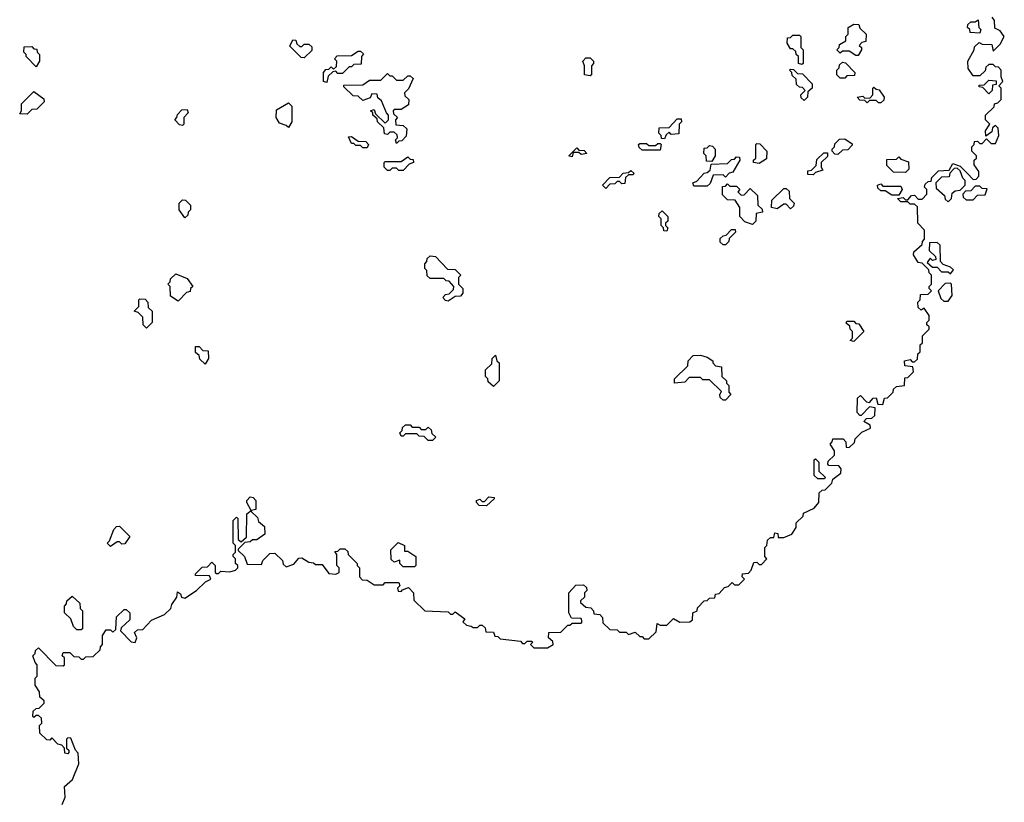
# Model space of a CAD drawing. Extents: x 2528705 to 2678277, y 911730 to 1023331.
# Tile 152 of 241: x 2610652 to 2615024, y 1008524 to 1011999. Entities that reach past the tile are written whole.
import ezdxf

# ---------------------------------------------------------------- set-up
doc = ezdxf.new("R2010")
doc.units = 0

msp = doc.modelspace()

# ---------------------------------------------------------------- linework, layer by layer
at = {"layer": '0CON20XD'}
for points in [[(2614858.3, 1011318.3), (2614885, 1011290), (2614898.3, 1011291.7), (2614910, 1011305), (2614910, 1011325), (2614890, 1011355), (2614890, 1011375), (2614900, 1011385), (2614900, 1011395), (2614880, 1011415), (2614880, 1011435), (2614890, 1011445), (2614891.7, 1011458.3), (2614905, 1011460), (2614915, 1011450), (2614925, 1011450), (2614945, 1011470), (2614965, 1011450), (2614985, 1011450), (2615000, 1011485), (2614997, 1011517), (2614985, 1011530), (2614971.7, 1011518.3), (2614968.3, 1011501.7), (2614941.7, 1011481.7), (2614940, 1011505), (2614960, 1011535), (2614940, 1011555), (2614940, 1011575), (2614978.3, 1011611.7), (2614980, 1011625), (2614995, 1011630), (2615010, 1011645), (2615010, 1011695), (2615000, 1011705), (2615017.5, 1011725), (2615010, 1011745), (2615010, 1011775), (2614998.3, 1011788.3), (2614985, 1011790), (2614975, 1011800), (2614955, 1011800), (2614941.7, 1011788.3), (2614938.3, 1011771.7), (2614915, 1011750), (2614885, 1011750), (2614863, 1011783), (2614862.5, 1011815), (2614890, 1011865), (2614891.7, 1011878.3), (2614911.7, 1011898.3), (2614925, 1011890), (2614968.3, 1011888.3), (2614975, 1011860), (2615005, 1011890), (2615023.8, 1011925), (2615005, 1011950), (2614981.7, 1011961.7), (2614980, 1011995), (2614970, 1012010)], [(2614375, 1011840), (2614365, 1011840), (2614335, 1011860), (2614305, 1011860), (2614295, 1011850), (2614280, 1011865), (2614290, 1011875), (2614291.7, 1011888.3), (2614320, 1011905), (2614320, 1011925), (2614330, 1011935), (2614330, 1011965), (2614355, 1011980), (2614378.3, 1011978.3), (2614381.7, 1011961.7), (2614410, 1011935), (2614408.3, 1011901.7), (2614391.7, 1011898.3), (2614380, 1011885), (2614390, 1011875), (2614390, 1011865), (2614375, 1011840)], [(2614915, 1011940), (2614871.7, 1011941.7), (2614870, 1011955), (2614860, 1011965), (2614861.7, 1011978.3), (2614875, 1011990), (2614895, 1011990), (2614908.3, 1011998.3), (2614910, 1011965), (2614920, 1011955), (2614915, 1011940)], [(2614125, 1011800), (2614110, 1011805), (2614110, 1011835), (2614100, 1011845), (2614098.3, 1011858.3), (2614085, 1011870), (2614075, 1011870), (2614060, 1011895), (2614061.7, 1011918.3), (2614075, 1011920), (2614085, 1011930), (2614115, 1011930), (2614120, 1011925), (2614120, 1011875), (2614130, 1011865), (2614130, 1011805), (2614125, 1011800)], [(2610725, 1011790), (2610680, 1011835), (2610680, 1011845), (2610670, 1011855), (2610671.7, 1011878.3), (2610705, 1011880), (2610715, 1011870), (2610728.3, 1011868.3), (2610730, 1011855), (2610740, 1011845), (2610740, 1011815), (2610725, 1011790)], [(2611915, 1011830), (2611901.7, 1011831.7), (2611851.7, 1011881.7), (2611865, 1011910), (2611878.3, 1011908.3), (2611881.7, 1011891.7), (2611895, 1011880), (2611905, 1011880), (2611915, 1011890), (2611935, 1011890), (2611948.3, 1011878.3), (2611948.3, 1011861.7), (2611915, 1011830)], [(2612015, 1011720), (2612000, 1011725), (2612000, 1011765), (2612011.7, 1011778.3), (2612025, 1011780), (2612035, 1011790), (2612045, 1011780), (2612058.3, 1011791.7), (2612060, 1011815), (2612050, 1011825), (2612061.7, 1011838.3), (2612125, 1011840), (2612155, 1011860), (2612165, 1011860), (2612178.3, 1011848.3), (2612170, 1011835), (2612168.3, 1011801.7), (2612135, 1011800), (2612125, 1011790), (2612115, 1011790), (2612085, 1011760), (2612065, 1011760), (2612055, 1011770), (2612041.7, 1011768.3), (2612021.7, 1011748.3), (2612015, 1011720)], [(2613185, 1011750), (2613160, 1011755), (2613160, 1011795), (2613152.5, 1011815), (2613165, 1011830), (2613185, 1011830), (2613200, 1011815), (2613200, 1011805), (2613190, 1011795), (2613190, 1011755), (2613185, 1011750)], [(2614315, 1011740), (2614295, 1011740), (2614280, 1011755), (2614280, 1011775), (2614290, 1011785), (2614291.7, 1011798.3), (2614305, 1011810), (2614318.3, 1011808.3), (2614360, 1011765), (2614358.3, 1011751.7), (2614325, 1011750), (2614315, 1011740)], [(2612325, 1011450), (2612320, 1011465), (2612330, 1011475), (2612328.3, 1011488.3), (2612315, 1011500), (2612295, 1011500), (2612285, 1011490), (2612271.7, 1011491.7), (2612268.3, 1011518.3), (2612240, 1011545), (2612238.3, 1011558.3), (2612220, 1011575), (2612220, 1011585), (2612210, 1011595), (2612225, 1011600), (2612231.7, 1011581.7), (2612275, 1011540), (2612290, 1011555), (2612290, 1011575), (2612280, 1011585), (2612258.3, 1011638.3), (2612241.7, 1011651.7), (2612238.3, 1011668.3), (2612215, 1011670), (2612208.3, 1011651.7), (2612175, 1011640), (2612155, 1011660), (2612131.7, 1011661.7), (2612091.7, 1011701.7), (2612091.7, 1011708.3), (2612175, 1011710), (2612205, 1011730), (2612255, 1011730), (2612285, 1011760), (2612295, 1011750), (2612305, 1011750), (2612325, 1011730), (2612355, 1011730), (2612375, 1011750), (2612385, 1011750), (2612398.3, 1011738.3), (2612378.3, 1011691.7), (2612360, 1011675), (2612361.7, 1011661.7), (2612380, 1011645), (2612378.3, 1011621.7), (2612345, 1011600), (2612315, 1011600), (2612310, 1011595), (2612311.7, 1011581.7), (2612330, 1011565), (2612320, 1011555), (2612321.7, 1011531.7), (2612355, 1011530), (2612370, 1011515), (2612368.3, 1011481.7), (2612348.3, 1011461.7), (2612335, 1011460), (2612325, 1011450)], [(2614135, 1011640), (2614121.7, 1011651.7), (2614120, 1011665), (2614140, 1011685), (2614128.3, 1011698.3), (2614115, 1011700), (2614101.7, 1011711.7), (2614100, 1011735), (2614081.7, 1011751.7), (2614080, 1011765), (2614070, 1011775), (2614075, 1011780), (2614088.3, 1011778.3), (2614105, 1011760), (2614128.3, 1011758.3), (2614170, 1011715), (2614170, 1011695), (2614151.7, 1011678.3), (2614150, 1011655), (2614135, 1011640)], [(2614475, 1011630), (2614465, 1011630), (2614455, 1011640), (2614425, 1011640), (2614415, 1011630), (2614405, 1011640), (2614381.7, 1011641.7), (2614370, 1011655), (2614395, 1011660), (2614405, 1011650), (2614428.3, 1011651.7), (2614440, 1011665), (2614440, 1011695), (2614445, 1011700), (2614455, 1011690), (2614468.3, 1011688.3), (2614490, 1011655), (2614488.3, 1011641.7), (2614475, 1011630)], [(2614955, 1011670), (2614928.3, 1011698.3), (2614911.7, 1011701.7), (2614911.7, 1011708.3), (2614935, 1011710), (2614955, 1011730), (2614988.3, 1011728.3), (2614988.3, 1011711.7), (2614971.7, 1011708.3), (2614970, 1011685), (2614955, 1011670)], [(2610685, 1011580), (2610651.7, 1011581.7), (2610660, 1011595), (2610660, 1011625), (2610715, 1011680), (2610758.3, 1011648.3), (2610760, 1011635), (2610728.3, 1011601.7), (2610705, 1011600), (2610685, 1011580)], [(2611845, 1011520), (2611835, 1011530), (2611805, 1011540), (2611790, 1011565), (2611791.7, 1011598.3), (2611845, 1011630), (2611860, 1011615), (2611860, 1011545), (2611845, 1011520)], [(2611375, 1011530), (2611361.7, 1011531.7), (2611340, 1011555), (2611350, 1011565), (2611351.7, 1011578.3), (2611371.7, 1011598.3), (2611395, 1011600), (2611400, 1011585), (2611380, 1011565), (2611380, 1011535), (2611375, 1011530)], [(2613515, 1011470), (2613501.7, 1011471.7), (2613500, 1011485), (2613490, 1011495), (2613491.7, 1011518.3), (2613535, 1011520), (2613571.7, 1011558.3), (2613588.3, 1011558.3), (2613590, 1011545), (2613580, 1011535), (2613578.3, 1011491.7), (2613545, 1011490), (2613535, 1011500), (2613521.7, 1011488.3), (2613515, 1011470)], [(2612195, 1011430), (2612175, 1011430), (2612165, 1011440), (2612145, 1011440), (2612135, 1011450), (2612125, 1011450), (2612111.7, 1011478.3), (2612125, 1011480), (2612155, 1011460), (2612188.3, 1011458.3), (2612200, 1011445), (2612195, 1011430)], [(2613495, 1011420), (2613415, 1011420), (2613401.7, 1011431.7), (2613400, 1011445), (2613405, 1011450), (2613435, 1011450), (2613445, 1011440), (2613475, 1011440), (2613485, 1011450), (2613495, 1011450), (2613500, 1011445), (2613495, 1011420)], [(2613725, 1011370), (2613701.7, 1011371.7), (2613700, 1011395), (2613690, 1011405), (2613691.7, 1011428.3), (2613705, 1011430), (2613715, 1011440), (2613728.3, 1011438.3), (2613740, 1011425), (2613740, 1011395), (2613725, 1011370)], [(2613935, 1011360), (2613910, 1011365), (2613910, 1011375), (2613920, 1011385), (2613920, 1011445), (2613925, 1011450), (2613938.3, 1011448.3), (2613970, 1011415), (2613968.3, 1011381.7), (2613935, 1011360)], [(2614285, 1011400), (2614271.7, 1011401.7), (2614260, 1011415), (2614260, 1011425), (2614270, 1011435), (2614271.7, 1011448.3), (2614291.7, 1011468.3), (2614315, 1011470), (2614348.3, 1011448.3), (2614348.3, 1011441.7), (2614328.3, 1011421.7), (2614305, 1011420), (2614285, 1011400)], [(2613105, 1011390), (2613090, 1011395), (2613125, 1011430), (2613135, 1011420), (2613158.3, 1011418.3), (2613170, 1011405), (2613145, 1011400), (2613135, 1011410), (2613110, 1011410), (2613105, 1011390)], [(2614175, 1011310), (2614151.7, 1011311.7), (2614151.7, 1011328.3), (2614168.3, 1011331.7), (2614188.3, 1011351.7), (2614191.7, 1011378.3), (2614221.7, 1011408.3), (2614238.3, 1011408.3), (2614238.3, 1011391.7), (2614210, 1011365), (2614210, 1011345), (2614218.3, 1011331.7), (2614185, 1011320), (2614175, 1011310)], [(2610840, 1008515), (2610853, 1008547), (2610850, 1008595), (2610886, 1008625), (2610913.8, 1008695), (2610911.7, 1008741.7), (2610900, 1008755), (2610878.3, 1008808.3), (2610865, 1008810), (2610860, 1008805), (2610860, 1008765), (2610870, 1008755), (2610870, 1008745), (2610865, 1008740), (2610851.7, 1008741.7), (2610850, 1008765), (2610838.3, 1008778.3), (2610821.7, 1008781.7), (2610795, 1008810), (2610785, 1008800), (2610771.7, 1008801.7), (2610741.7, 1008831.7), (2610740, 1008865), (2610750, 1008875), (2610748.3, 1008898.3), (2610735, 1008910), (2610725, 1008910), (2610715, 1008900), (2610710, 1008905), (2610711.7, 1008928.3), (2610725, 1008940), (2610738.3, 1008941.7), (2610760, 1008965), (2610760, 1008975), (2610741.7, 1008991.7), (2610740, 1009015), (2610720, 1009045), (2610720, 1009075), (2610730, 1009085), (2610730, 1009135), (2610720, 1009145), (2610710, 1009175), (2610720, 1009185), (2610721.7, 1009198.3), (2610735, 1009210), (2610811.7, 1009131.7), (2610845, 1009130), (2610850, 1009135), (2610850, 1009165), (2610840, 1009175), (2610845, 1009190), (2610875, 1009190), (2610891.7, 1009171.7), (2610915, 1009170), (2610925, 1009160), (2610935, 1009160), (2610945, 1009170), (2610978.3, 1009171.7), (2611008.3, 1009201.7), (2611010, 1009215), (2611020, 1009225), (2611020, 1009265), (2611035, 1009290), (2611055, 1009290), (2611065, 1009280), (2611078.3, 1009291.7), (2611081.7, 1009348.3), (2611115, 1009380), (2611125, 1009380), (2611140, 1009365), (2611140, 1009335), (2611101.7, 1009298.3), (2611100, 1009285), (2611147, 1009237), (2611165, 1009233.3), (2611172.5, 1009255), (2611161.7, 1009278.3), (2611175, 1009290), (2611198.3, 1009291.7), (2611236.7, 1009333.3), (2611295, 1009357.5), (2611322.5, 1009385), (2611327.5, 1009402.5), (2611350, 1009435), (2611351.7, 1009458.3), (2611365, 1009450), (2611370, 1009435), (2611385, 1009431.2), (2611437.5, 1009465), (2611476.7, 1009503.3), (2611500, 1009515), (2611495, 1009530), (2611431.7, 1009531.7), (2611431.7, 1009538.3), (2611461.7, 1009568.3), (2611485, 1009570), (2611505, 1009590), (2611520, 1009575), (2611520, 1009545), (2611525, 1009540), (2611535, 1009540), (2611545, 1009550), (2611585, 1009547.5), (2611610, 1009555), (2611620, 1009565), (2611620, 1009575), (2611610, 1009585), (2611610, 1009605), (2611600, 1009615), (2611600, 1009625), (2611610, 1009635), (2611610, 1009665), (2611600, 1009675), (2611600, 1009775), (2611615, 1009790), (2611620, 1009785), (2611621.7, 1009691.7), (2611635, 1009680), (2611658.3, 1009701.7), (2611660, 1009805), (2611680, 1009820), (2611660, 1009855), (2611660, 1009865), (2611675, 1009880), (2611688.3, 1009878.3), (2611700, 1009865), (2611700, 1009825), (2611680, 1009820), (2611680, 1009815), (2611708.3, 1009788.3), (2611711.7, 1009771.7), (2611738.3, 1009748.3), (2611740, 1009715), (2611705, 1009690), (2611685, 1009690), (2611675, 1009680), (2611651.7, 1009678.3), (2611621.7, 1009648.3), (2611621.7, 1009641.7), (2611650, 1009615), (2611661.7, 1009581.7), (2611725, 1009580), (2611731.7, 1009598.3), (2611761.7, 1009628.3), (2611785, 1009630), (2611818.3, 1009598.3), (2611821.7, 1009581.7), (2611835, 1009570), (2611868.3, 1009581.7), (2611891.7, 1009608.3), (2611905, 1009610), (2611935, 1009590), (2611957, 1009587), (2611965, 1009580), (2611995, 1009580), (2612025, 1009540), (2612055, 1009537.5), (2612070, 1009545), (2612070, 1009565), (2612060, 1009575), (2612060, 1009625), (2612051.7, 1009638.3), (2612065, 1009640), (2612075, 1009650), (2612095, 1009650), (2612108.3, 1009638.3), (2612110, 1009625), (2612150, 1009585), (2612150, 1009575), (2612160, 1009565), (2612160, 1009525), (2612171.7, 1009511.7), (2612195, 1009510), (2612225, 1009490), (2612265, 1009490), (2612275, 1009500), (2612335, 1009500), (2612340, 1009485), (2612330, 1009475), (2612331.7, 1009461.7), (2612345, 1009460), (2612351.7, 1009468.3), (2612378.3, 1009478.3), (2612400, 1009455), (2612401.7, 1009421.7), (2612450, 1009375), (2612555, 1009370), (2612565, 1009360), (2612575, 1009360), (2612585, 1009370), (2612628.3, 1009338.3), (2612620, 1009325), (2612635, 1009310), (2612657, 1009307), (2612665, 1009300), (2612685, 1009300), (2612695, 1009310), (2612705, 1009310), (2612718.3, 1009298.3), (2612721.7, 1009281.7), (2612755, 1009280), (2612761.7, 1009261.7), (2612775, 1009260), (2612785, 1009250), (2612875, 1009240), (2612885, 1009230), (2612895, 1009230), (2612905, 1009240), (2612925, 1009240), (2612930, 1009235), (2612920, 1009225), (2612935, 1009210), (2612995, 1009210), (2613020, 1009225), (2613018.3, 1009238.3), (2613000, 1009255), (2613001.7, 1009278.3), (2613055, 1009280), (2613085, 1009310), (2613095, 1009310), (2613105, 1009320), (2613145, 1009320), (2613150, 1009325), (2613145, 1009340), (2613101.7, 1009341.7), (2613090, 1009365), (2613090, 1009455), (2613121.7, 1009488.3), (2613155, 1009490), (2613168.3, 1009478.3), (2613170, 1009465), (2613160, 1009455), (2613160, 1009435), (2613141.7, 1009418.3), (2613141.7, 1009411.7), (2613165, 1009390), (2613188.3, 1009388.3), (2613200, 1009375), (2613201.7, 1009361.7), (2613228.3, 1009358.3), (2613240, 1009345), (2613241.7, 1009321.7), (2613271.7, 1009291.7), (2613305, 1009290), (2613315, 1009280), (2613345, 1009280), (2613355, 1009270), (2613385, 1009280), (2613405, 1009260), (2613415, 1009260), (2613425, 1009250), (2613445, 1009250), (2613478.3, 1009281.7), (2613481.7, 1009318.3), (2613495, 1009310), (2613525, 1009310), (2613555, 1009340), (2613583.3, 1009323.3), (2613626.7, 1009325), (2613638.8, 1009335), (2613640, 1009365), (2613660, 1009375), (2613661.7, 1009388.3), (2613691.7, 1009418.3), (2613705, 1009420), (2613715, 1009430), (2613738.3, 1009431.7), (2613741.7, 1009448.3), (2613758.3, 1009451.7), (2613781.7, 1009478.3), (2613798.3, 1009481.7), (2613815, 1009500), (2613825, 1009490), (2613845, 1009490), (2613870, 1009515), (2613860, 1009525), (2613861.7, 1009538.3), (2613888.3, 1009541.7), (2613900, 1009555), (2613911.7, 1009588.3), (2613925, 1009590), (2613935, 1009580), (2613945, 1009580), (2613970, 1009605), (2613960, 1009615), (2613960, 1009655), (2613970, 1009665), (2613971.7, 1009688.3), (2613985, 1009700), (2614000, 1009700), (2614005, 1009720), (2614018.3, 1009718.3), (2614020, 1009700), (2614045, 1009700), (2614080, 1009715), (2614100, 1009745), (2614100, 1009765), (2614130, 1009795), (2614131.7, 1009808.3), (2614179.3, 1009830.7), (2614200, 1009855), (2614201.7, 1009898.3), (2614215, 1009910), (2614228.3, 1009911.7), (2614258.3, 1009941.7), (2614261.7, 1009958.3), (2614297.5, 1009985), (2614300, 1010005), (2614288.3, 1010018.3), (2614245, 1010020), (2614240, 1010025), (2614241.7, 1010038.3), (2614270, 1010065), (2614270, 1010085), (2614250, 1010115), (2614260, 1010125), (2614261.7, 1010138.3), (2614308.3, 1010138.3), (2614320, 1010125), (2614321.7, 1010101.7), (2614335, 1010100), (2614358.3, 1010121.7), (2614361.7, 1010138.3), (2614391.7, 1010168.3), (2614430, 1010185), (2614428.3, 1010198.3), (2614400, 1010215), (2614411.7, 1010228.3), (2614435, 1010230), (2614448.3, 1010241.7), (2614450, 1010275), (2614425, 1010280), (2614388.3, 1010241.7), (2614381.7, 1010241.7), (2614370, 1010255), (2614371.7, 1010318.3), (2614385, 1010330), (2614411.7, 1010301.7), (2614425, 1010300), (2614441.7, 1010318.3), (2614455, 1010320), (2614461.7, 1010291.7), (2614485, 1010290), (2614491.7, 1010318.3), (2614505, 1010320), (2614530, 1010345), (2614531.7, 1010358.3), (2614545, 1010370), (2614580, 1010375), (2614581.7, 1010408.3), (2614595, 1010410), (2614620, 1010435), (2614618.3, 1010458.3), (2614581.7, 1010461.7), (2614580, 1010485), (2614605, 1010490), (2614615, 1010480), (2614625, 1010480), (2614638.3, 1010491.7), (2614640, 1010515), (2614650, 1010525), (2614650, 1010555), (2614660, 1010565), (2614660, 1010595), (2614690, 1010625), (2614690, 1010635), (2614680, 1010645), (2614680, 1010655), (2614690, 1010665), (2614690, 1010685), (2614668.3, 1010718.3), (2614655, 1010710), (2614641.7, 1010721.7), (2614640, 1010745), (2614650, 1010755), (2614651.7, 1010778.3), (2614685, 1010780), (2614700, 1010795), (2614690, 1010805), (2614690, 1010815), (2614700, 1010825), (2614700, 1010865), (2614690, 1010875), (2614688.3, 1010888.3), (2614658.3, 1010918.3), (2614641.7, 1010921.7), (2614620, 1010955), (2614621.7, 1010968.3), (2614658.3, 1011001.7), (2614660, 1011015), (2614670, 1011025), (2614670, 1011065), (2614640, 1011095), (2614638.3, 1011168.3), (2614625, 1011180), (2614605, 1011180), (2614595, 1011190), (2614565, 1011190), (2614550, 1011205), (2614575, 1011210), (2614585, 1011200), (2614595, 1011200), (2614611.7, 1011218.3), (2614625, 1011220), (2614641.7, 1011201.7), (2614658.3, 1011201.7), (2614680, 1011225), (2614680, 1011245), (2614670, 1011255), (2614671.7, 1011268.3), (2614685, 1011280), (2614698.3, 1011281.7), (2614701.7, 1011298.3), (2614731.7, 1011328.3), (2614778.3, 1011331.7), (2614795, 1011360), (2614828.3, 1011348.3), (2614858.3, 1011318.3)], [(2612355, 1011330), (2612335, 1011330), (2612325, 1011340), (2612305, 1011340), (2612295, 1011330), (2612285, 1011330), (2612270, 1011345), (2612270, 1011365), (2612275, 1011370), (2612345, 1011370), (2612375, 1011390), (2612385, 1011380), (2612398.3, 1011378.3), (2612400, 1011365), (2612381.7, 1011358.3), (2612355, 1011330)], [(2613705, 1011260), (2613645, 1011260), (2613640, 1011275), (2613658.3, 1011281.7), (2613691.7, 1011318.3), (2613705, 1011320), (2613718.3, 1011331.7), (2613721.7, 1011358.3), (2613795, 1011360), (2613811.7, 1011378.3), (2613825, 1011380), (2613835, 1011390), (2613848.3, 1011388.3), (2613850, 1011375), (2613818.3, 1011321.7), (2613801.7, 1011318.3), (2613785, 1011300), (2613775, 1011310), (2613731.7, 1011308.3), (2613718.3, 1011271.7), (2613705, 1011260)], [(2614585, 1011320), (2614531.7, 1011321.7), (2614501.7, 1011351.7), (2614501.7, 1011378.3), (2614545, 1011380), (2614555, 1011390), (2614565, 1011380), (2614598.3, 1011368.3), (2614600, 1011335), (2614585, 1011320)], [(2613255, 1011250), (2613240, 1011265), (2613271.7, 1011298.3), (2613315, 1011300), (2613331.7, 1011318.3), (2613355, 1011320), (2613365, 1011330), (2613378.3, 1011318.3), (2613375, 1011310), (2613355, 1011310), (2613341.7, 1011298.3), (2613338.3, 1011271.7), (2613325, 1011270), (2613315, 1011280), (2613305, 1011280), (2613295, 1011270), (2613271.7, 1011268.3), (2613255, 1011250)], [(2614775, 1011190), (2614790, 1011205), (2614791.7, 1011228.3), (2614805, 1011240), (2614828.3, 1011241.7), (2614850, 1011265), (2614850, 1011285), (2614840, 1011295), (2614828.3, 1011328.3), (2614815, 1011340), (2614801.7, 1011338.3), (2614781.7, 1011318.3), (2614778.3, 1011301.7), (2614745, 1011300), (2614720, 1011275), (2614721.7, 1011251.7), (2614758.3, 1011218.3), (2614761.7, 1011201.7), (2614775, 1011190)], [(2613905, 1011090), (2613871.7, 1011101.7), (2613850, 1011125), (2613850, 1011165), (2613828.3, 1011198.3), (2613795, 1011200), (2613771.7, 1011221.7), (2613771.7, 1011258.3), (2613785, 1011260), (2613795, 1011270), (2613805, 1011260), (2613835, 1011260), (2613850, 1011245), (2613840, 1011235), (2613855, 1011220), (2613868.3, 1011221.7), (2613895, 1011250), (2613928.3, 1011218.3), (2613930, 1011175), (2613948.3, 1011158.3), (2613950, 1011145), (2613921.7, 1011138.3), (2613920, 1011105), (2613905, 1011090)], [(2614555, 1011220), (2614525, 1011220), (2614495, 1011240), (2614475, 1011240), (2614461.7, 1011251.7), (2614460, 1011265), (2614475, 1011270), (2614485, 1011260), (2614565, 1011260), (2614570, 1011245), (2614555, 1011220)], [(2614075, 1011160), (2614055, 1011180), (2614045, 1011180), (2614015, 1011160), (2613990, 1011165), (2613991.7, 1011198.3), (2614045, 1011250), (2614055, 1011250), (2614068.3, 1011238.3), (2614070, 1011205), (2614090, 1011185), (2614088.3, 1011171.7), (2614075, 1011160)], [(2614885, 1011200), (2614905, 1011220), (2614938.3, 1011221.7), (2614947.5, 1011247.5), (2614925, 1011250), (2614915, 1011260), (2614895, 1011260), (2614875, 1011240), (2614851.7, 1011238.3), (2614840, 1011225), (2614841.7, 1011211.7), (2614855, 1011200), (2614885, 1011200)], [(2611385, 1011120), (2611360, 1011155), (2611360, 1011185), (2611375, 1011200), (2611388.3, 1011198.3), (2611410, 1011175), (2611410, 1011155), (2611400, 1011145), (2611398.3, 1011131.7), (2611385, 1011120)], [(2613525, 1011060), (2613511.7, 1011061.7), (2613510, 1011075), (2613500, 1011085), (2613500, 1011115), (2613490, 1011125), (2613491.7, 1011138.3), (2613505, 1011150), (2613530, 1011125), (2613530, 1011105), (2613520, 1011095), (2613520, 1011085), (2613530, 1011075), (2613525, 1011060)], [(2613785, 1011000), (2613775, 1011000), (2613761.7, 1011011.7), (2613761.7, 1011028.3), (2613775, 1011040), (2613788.3, 1011041.7), (2613811.7, 1011068.3), (2613828.3, 1011068.3), (2613830, 1011055), (2613801.7, 1011028.3), (2613800, 1011015), (2613785, 1011000)], [(2614785, 1010870), (2614798.3, 1010888.3), (2614785, 1010900), (2614751.7, 1010911.7), (2614740, 1010925), (2614738.3, 1010998.3), (2614725, 1011010), (2614691.7, 1011008.3), (2614690, 1010975), (2614718.3, 1010948.3), (2614720, 1010935), (2614705, 1010930), (2614695, 1010940), (2614681.7, 1010921.7), (2614705, 1010900), (2614725, 1010900), (2614745, 1010880), (2614775, 1010880), (2614785, 1010870)], [(2612555, 1010750), (2612541.7, 1010751.7), (2612530, 1010765), (2612541.7, 1010778.3), (2612558.3, 1010781.7), (2612578.3, 1010801.7), (2612580, 1010815), (2612558.3, 1010838.3), (2612545, 1010840), (2612535, 1010850), (2612475, 1010850), (2612461.7, 1010861.7), (2612460, 1010885), (2612450, 1010895), (2612450, 1010915), (2612460, 1010925), (2612461.7, 1010938.3), (2612475, 1010950), (2612498.3, 1010948.3), (2612551.7, 1010891.7), (2612585, 1010890), (2612610, 1010865), (2612600, 1010855), (2612600, 1010825), (2612620, 1010805), (2612620, 1010785), (2612608.3, 1010771.7), (2612585, 1010770), (2612555, 1010750)], [(2611355, 1010750), (2611321.7, 1010771.7), (2611320, 1010815), (2611310, 1010825), (2611320, 1010835), (2611321.7, 1010848.3), (2611345, 1010870), (2611395, 1010850), (2611420, 1010815), (2611410, 1010805), (2611408.3, 1010791.7), (2611391.7, 1010788.3), (2611355, 1010750)], [(2614775, 1010750), (2614792.5, 1010775), (2614790, 1010825), (2614785, 1010830), (2614761.7, 1010828.3), (2614730, 1010795), (2614741.7, 1010761.7), (2614755, 1010750), (2614775, 1010750)], [(2611215, 1010630), (2611200, 1010645), (2611198.3, 1010678.3), (2611178.3, 1010698.3), (2611160, 1010705), (2611180, 1010725), (2611180, 1010755), (2611185, 1010760), (2611208.3, 1010758.3), (2611220, 1010745), (2611221.7, 1010721.7), (2611240, 1010705), (2611240, 1010655), (2611215, 1010630)], [(2614355, 1010570), (2614340, 1010575), (2614350, 1010585), (2614350, 1010615), (2614340, 1010625), (2614338.3, 1010638.3), (2614321.7, 1010651.7), (2614325, 1010660), (2614355, 1010660), (2614365, 1010650), (2614378.3, 1010648.3), (2614400, 1010615), (2614355, 1010570)], [(2611475, 1010470), (2611451.7, 1010491.7), (2611448.3, 1010508.3), (2611431.7, 1010521.7), (2611431.7, 1010548.3), (2611448.3, 1010548.3), (2611465, 1010530), (2611488.3, 1010528.3), (2611490, 1010495), (2611475, 1010470)], [(2612755, 1010370), (2612731.7, 1010391.7), (2612730, 1010405), (2612720, 1010415), (2612720, 1010445), (2612748.3, 1010471.7), (2612750, 1010495), (2612765, 1010510), (2612770, 1010485), (2612780, 1010475), (2612780, 1010395), (2612755, 1010370)], [(2613785, 1010310), (2613775, 1010310), (2613761.7, 1010321.7), (2613760, 1010335), (2613768.3, 1010348.3), (2613715, 1010400), (2613685, 1010400), (2613675, 1010410), (2613625, 1010410), (2613605, 1010390), (2613560, 1010385), (2613560, 1010405), (2613618.3, 1010461.7), (2613620, 1010485), (2613641.7, 1010508.3), (2613675, 1010510), (2613705, 1010500), (2613730, 1010485), (2613730, 1010475), (2613741.7, 1010461.7), (2613768.3, 1010458.3), (2613770, 1010415), (2613790, 1010395), (2613790, 1010385), (2613800, 1010375), (2613800, 1010345), (2613810, 1010335), (2613785, 1010310)], [(2612485, 1010130), (2612465, 1010130), (2612448.3, 1010148.3), (2612425, 1010150), (2612415, 1010160), (2612365, 1010160), (2612355, 1010150), (2612345, 1010150), (2612340, 1010165), (2612350, 1010175), (2612351.7, 1010188.3), (2612365, 1010200), (2612385, 1010200), (2612395, 1010190), (2612425, 1010190), (2612435, 1010180), (2612455, 1010180), (2612465, 1010190), (2612478.3, 1010178.3), (2612481.7, 1010161.7), (2612500, 1010145), (2612485, 1010130)], [(2614225, 1009960), (2614195, 1009960), (2614180, 1009975), (2614180, 1010045), (2614185, 1010050), (2614200, 1010035), (2614200, 1009995), (2614228.3, 1009968.3), (2614225, 1009960)], [(2612725, 1009840), (2612691.7, 1009841.7), (2612680, 1009855), (2612680, 1009865), (2612695, 1009870), (2612705, 1009860), (2612715, 1009860), (2612735, 1009880), (2612758.3, 1009878.3), (2612758.3, 1009871.7), (2612725, 1009840)], [(2611055, 1009660), (2611040, 1009675), (2611050, 1009685), (2611070, 1009735), (2611081.7, 1009748.3), (2611095, 1009750), (2611140, 1009705), (2611118.3, 1009671.7), (2611105, 1009670), (2611095, 1009680), (2611085, 1009680), (2611055, 1009660)], [(2612405, 1009570), (2612355, 1009570), (2612340, 1009585), (2612340, 1009600), (2612315, 1009590), (2612301.7, 1009601.7), (2612300, 1009645), (2612331.7, 1009678.3), (2612360, 1009665), (2612360, 1009640), (2612375, 1009640), (2612410, 1009615), (2612410, 1009575), (2612405, 1009570)], [(2610925, 1009290), (2610905, 1009290), (2610890, 1009305), (2610878.3, 1009338.3), (2610850, 1009365), (2610850, 1009395), (2610860, 1009405), (2610861.7, 1009418.3), (2610885, 1009440), (2610918.3, 1009408.3), (2610920, 1009385), (2610930, 1009375), (2610930, 1009295), (2610925, 1009290)]]:
    msp.add_lwpolyline(points, dxfattribs=at)

doc.saveas('drawing.dxf')
